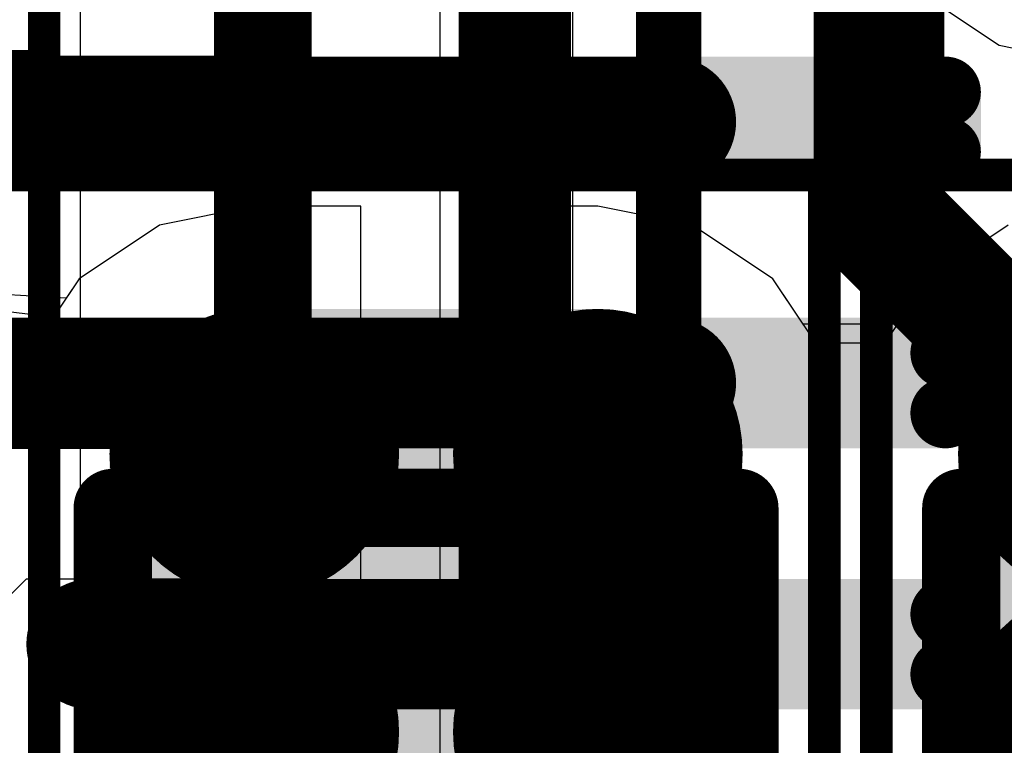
# Model space of a CAD drawing. Header units: millimetres. Extents: x -2 to 68, y -2 to 27.4.
# Tile 23 of 256: x 8.4 to 9.9, y 5.1 to 6.3. Entities that reach past the tile are written whole.
import ezdxf

# ---------------------------------------------------------------- set-up
doc = ezdxf.new("R2010")
doc.units = ezdxf.units.MM
for name, color, linetype in [('BottomLayer', 5, 'Continuous'), ('BottomPaste', 16, 'Continuous'), ('BottomSolder', 6, 'Continuous'), ('Mechanical10', 56, 'Continuous'), ('Mechanical13', 56, 'Continuous'), ('Mechanical15', 56, 'Continuous'), ('Mechanical6', 56, 'Continuous'), ('MidLayer1', 16, 'Continuous'), ('MidLayer3', 90, 'Continuous'), ('MidLayer5', 130, 'Continuous'), ('TopLayer', 1, 'Continuous'), ('TopPaste', 8, 'Continuous'), ('TopSolder', 216, 'Continuous')]:
    doc.layers.add(name, color=color, linetype=linetype)

# ---------------------------------------------------------------- blocks, each defined once
blk = doc.blocks.new('QFN40P700X700X100_HS_57L_226')
at = {"layer": 'Mechanical13', "const_width": 0.0999998}
blk.add_lwpolyline([(3.55000052, 3.55000052), (3.55000052, -3.55000052)], dxfattribs=at)
at = {"layer": 'Mechanical15', "const_width": 0.0499999}
blk.add_lwpolyline([(3.84999992, 3.84999992), (3.84999992, -3.84999992)], dxfattribs=at)
at = {"layer": 'TopLayer', "const_width": 0.05400039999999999}
for points in [[(2.82699968, -0.1540002, 1), (2.88100008, -0.1540002, 1)], [(3.668999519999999, -0.1540002, 1), (3.72299992, -0.1540002, 1)], [(2.82699968, -0.245999, 1), (2.88100008, -0.245999, 1)], [(3.668999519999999, -0.245999, 1), (3.72299992, -0.245999, 1)], [(2.82699968, -0.5539994, 1), (2.88100008, -0.5539994, 1)], [(3.668999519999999, -0.5539994, 1), (3.72299992, -0.5539994, 1)], [(2.82699968, -0.6459982, 1), (2.88100008, -0.6459982, 1)], [(3.668999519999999, -0.6459982, 1), (3.72299992, -0.6459982, 1)], [(2.82699968, -0.9540011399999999, 1), (2.88100008, -0.9540011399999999, 1)], [(3.668999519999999, -0.9540011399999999, 1), (3.72299992, -0.9540011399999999, 1)], [(2.82699968, -1.04599994, 1), (2.88100008, -1.04599994, 1)], [(3.668999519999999, -1.04599994, 1), (3.72299992, -1.04599994, 1)]]:
    blk.add_lwpolyline(points, format="xyb", close=True, dxfattribs=at)
at = {"layer": 'TopLayer'}
for points in [[(3.69599972, -0.2999994), (3.69599972, -0.0999998), (2.85399988, -0.2999994), (2.85399988, -0.0999998)], [(3.75000012, -0.245999), (3.75000012, -0.1540002), (2.79999948, -0.245999), (2.79999948, -0.1540002)], [(3.69599972, -0.6999985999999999), (3.69599972, -0.499999), (2.85399988, -0.6999985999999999), (2.85399988, -0.499999)], [(3.75000012, -0.6459982), (3.75000012, -0.5539994), (2.79999948, -0.6459982), (2.79999948, -0.5539994)], [(3.69599972, -1.10000034), (3.69599972, -0.90000074), (2.85399988, -1.10000034), (2.85399988, -0.90000074)], [(3.75000012, -1.04599994), (3.75000012, -0.9540011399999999), (2.79999948, -1.04599994), (2.79999948, -0.9540011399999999)]]:
    blk.add_solid(points, dxfattribs=at)
at = {"layer": 'TopPaste', "const_width": 0.05400039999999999}
for points in [[(2.82699968, -0.1540002, 1), (2.88100008, -0.1540002, 1)], [(3.668999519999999, -0.1540002, 1), (3.72299992, -0.1540002, 1)], [(2.82699968, -0.245999, 1), (2.88100008, -0.245999, 1)], [(3.668999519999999, -0.245999, 1), (3.72299992, -0.245999, 1)], [(2.82699968, -0.5539994, 1), (2.88100008, -0.5539994, 1)], [(3.668999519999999, -0.5539994, 1), (3.72299992, -0.5539994, 1)], [(2.82699968, -0.6459982, 1), (2.88100008, -0.6459982, 1)], [(3.668999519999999, -0.6459982, 1), (3.72299992, -0.6459982, 1)], [(2.82699968, -0.9540011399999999, 1), (2.88100008, -0.9540011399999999, 1)], [(3.668999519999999, -0.9540011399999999, 1), (3.72299992, -0.9540011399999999, 1)], [(2.82699968, -1.04599994, 1), (2.88100008, -1.04599994, 1)], [(3.668999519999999, -1.04599994, 1), (3.72299992, -1.04599994, 1)]]:
    blk.add_lwpolyline(points, format="xyb", close=True, dxfattribs=at)
at = {"layer": 'TopPaste'}
for points in [[(3.69599972, -0.2999994), (3.69599972, -0.0999998), (2.85399988, -0.2999994), (2.85399988, -0.0999998)], [(3.75000012, -0.245999), (3.75000012, -0.1540002), (2.79999948, -0.245999), (2.79999948, -0.1540002)], [(3.69599972, -0.6999985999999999), (3.69599972, -0.499999), (2.85399988, -0.6999985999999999), (2.85399988, -0.499999)], [(3.75000012, -0.6459982), (3.75000012, -0.5539994), (2.79999948, -0.6459982), (2.79999948, -0.5539994)], [(3.69599972, -1.10000034), (3.69599972, -0.90000074), (2.85399988, -1.10000034), (2.85399988, -0.90000074)], [(3.75000012, -1.04599994), (3.75000012, -0.9540011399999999), (2.79999948, -1.04599994), (2.79999948, -0.9540011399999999)]]:
    blk.add_solid(points, dxfattribs=at)
at = {"layer": 'TopSolder', "const_width": 0.05400039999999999}
for points in [[(2.82699968, -0.1540002, 1), (2.88100008, -0.1540002, 1)], [(3.668999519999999, -0.1540002, 1), (3.72299992, -0.1540002, 1)], [(2.82699968, -0.245999, 1), (2.88100008, -0.245999, 1)], [(3.668999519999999, -0.245999, 1), (3.72299992, -0.245999, 1)], [(2.82699968, -0.5539994, 1), (2.88100008, -0.5539994, 1)], [(3.668999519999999, -0.5539994, 1), (3.72299992, -0.5539994, 1)], [(2.82699968, -0.6459982, 1), (2.88100008, -0.6459982, 1)], [(3.668999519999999, -0.6459982, 1), (3.72299992, -0.6459982, 1)], [(2.82699968, -0.9540011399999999, 1), (2.88100008, -0.9540011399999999, 1)], [(3.668999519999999, -0.9540011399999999, 1), (3.72299992, -0.9540011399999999, 1)], [(2.82699968, -1.04599994, 1), (2.88100008, -1.04599994, 1)], [(3.668999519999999, -1.04599994, 1), (3.72299992, -1.04599994, 1)]]:
    blk.add_lwpolyline(points, format="xyb", close=True, dxfattribs=at)
at = {"layer": 'TopSolder'}
for points in [[(3.69599972, -0.2999994), (3.69599972, -0.0999998), (2.85399988, -0.2999994), (2.85399988, -0.0999998)], [(3.75000012, -0.245999), (3.75000012, -0.1540002), (2.79999948, -0.245999), (2.79999948, -0.1540002)], [(3.69599972, -0.6999985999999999), (3.69599972, -0.499999), (2.85399988, -0.6999985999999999), (2.85399988, -0.499999)], [(3.75000012, -0.6459982), (3.75000012, -0.5539994), (2.79999948, -0.6459982), (2.79999948, -0.5539994)], [(3.69599972, -1.10000034), (3.69599972, -0.90000074), (2.85399988, -1.10000034), (2.85399988, -0.90000074)], [(3.75000012, -1.04599994), (3.75000012, -0.9540011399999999), (2.79999948, -1.04599994), (2.79999948, -0.9540011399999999)]]:
    blk.add_solid(points, dxfattribs=at)
blk = doc.blocks.new('CAP_0603_B_417')
at = {"layer": 'BottomLayer', "const_width": 0.22185122}
for points in [[(-1.07407456, -0.26314908, 1), (-0.8522258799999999, -0.26314908, 1)], [(-0.6477762, -0.26314908, 1), (-0.42592752, -0.26314908, 1)]]:
    blk.add_lwpolyline(points, format="xyb", close=True, dxfattribs=at)
at = {"layer": 'BottomLayer'}
blk.add_solid([(-0.53685186, 0.4850003), (-0.9631502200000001, 0.4850003), (-0.53685186, -0.4850003), (-0.9631502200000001, -0.4850003)], dxfattribs=at)
at = {"layer": 'BottomPaste', "const_width": 0.22185122}
for points in [[(-1.07407456, -0.26314908, 1), (-0.8522258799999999, -0.26314908, 1)], [(-0.6477762, -0.26314908, 1), (-0.42592752, -0.26314908, 1)]]:
    blk.add_lwpolyline(points, format="xyb", close=True, dxfattribs=at)
at = {"layer": 'BottomPaste'}
blk.add_solid([(-0.53685186, 0.4850003), (-0.9631502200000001, 0.4850003), (-0.53685186, -0.4850003), (-0.9631502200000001, -0.4850003)], dxfattribs=at)
at = {"layer": 'BottomSolder', "const_width": 0.22185122}
for points in [[(-1.07407456, -0.26314908, 1), (-0.8522258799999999, -0.26314908, 1)], [(-0.6477762, -0.26314908, 1), (-0.42592752, -0.26314908, 1)]]:
    blk.add_lwpolyline(points, format="xyb", close=True, dxfattribs=at)
at = {"layer": 'BottomSolder'}
blk.add_solid([(-0.53685186, 0.4850003), (-0.9631502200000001, 0.4850003), (-0.53685186, -0.4850003), (-0.9631502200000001, -0.4850003)], dxfattribs=at)
at = {"layer": 'Mechanical10', "const_width": 0.11999976}
for points in [[(-0.8800033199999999, -0.47999904), (-0.88000078, 0.47999904)], [(0.88000078, -0.47999904), (-0.8800033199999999, -0.47999904)]]:
    blk.add_lwpolyline(points, dxfattribs=at)
at = {"layer": 'Mechanical10', "const_width": 0.05999988}
blk.add_lwpolyline([(-0.91000326, -0.47999904, 1), (-0.85000338, -0.47999904, 1)], format="xyb", close=True, dxfattribs=at)
blk.add_lwpolyline([(-0.91000326, -0.47999904, 1), (-0.85000338, -0.47999904, 1)], format="xyb", close=True, dxfattribs=at)
at = {"layer": 'Mechanical6', "const_width": 0.0499999}
for points in [[(-1.3900023, -0.6900011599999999), (-1.38999976, 0.6900011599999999)], [(1.38999976, -0.6900011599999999), (-1.3900023, -0.6900011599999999)]]:
    blk.add_lwpolyline(points, dxfattribs=at)
at = {"layer": 'Mechanical6', "const_width": 0.02499868}
blk.add_lwpolyline([(-1.40250164, -0.6900011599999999, 1), (-1.37750296, -0.6900011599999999, 1)], format="xyb", close=True, dxfattribs=at)
blk.add_lwpolyline([(-1.40250164, -0.6900011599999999, 1), (-1.37750296, -0.6900011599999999, 1)], format="xyb", close=True, dxfattribs=at)
blk = doc.blocks.new('CAP_0603_B_418')
at = {"layer": 'BottomLayer', "const_width": 0.22185122}
for points in [[(-1.07407456, 0.26314908, 1), (-0.8522258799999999, 0.26314908, 1)], [(-0.6477762, 0.26314908, 1), (-0.42592752, 0.26314908, 1)], [(-1.07407456, -0.26314908, 1), (-0.8522258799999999, -0.26314908, 1)], [(-0.6477762, -0.26314908, 1), (-0.42592752, -0.26314908, 1)]]:
    blk.add_lwpolyline(points, format="xyb", close=True, dxfattribs=at)
at = {"layer": 'BottomLayer'}
for points in [[(-0.53685186, 0.4850003), (-0.9631502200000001, 0.4850003), (-0.53685186, -0.4850003), (-0.9631502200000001, -0.4850003)], [(-0.31500064, 0.26314908), (-1.18500144, 0.26314908), (-0.31500064, -0.26314908), (-1.18500144, -0.26314908)]]:
    blk.add_solid(points, dxfattribs=at)
at = {"layer": 'BottomPaste', "const_width": 0.22185122}
for points in [[(-1.07407456, 0.26314908, 1), (-0.8522258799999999, 0.26314908, 1)], [(-0.6477762, 0.26314908, 1), (-0.42592752, 0.26314908, 1)], [(-1.07407456, -0.26314908, 1), (-0.8522258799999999, -0.26314908, 1)], [(-0.6477762, -0.26314908, 1), (-0.42592752, -0.26314908, 1)]]:
    blk.add_lwpolyline(points, format="xyb", close=True, dxfattribs=at)
at = {"layer": 'BottomPaste'}
for points in [[(-0.53685186, 0.4850003), (-0.9631502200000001, 0.4850003), (-0.53685186, -0.4850003), (-0.9631502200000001, -0.4850003)], [(-0.31500064, 0.26314908), (-1.18500144, 0.26314908), (-0.31500064, -0.26314908), (-1.18500144, -0.26314908)]]:
    blk.add_solid(points, dxfattribs=at)
at = {"layer": 'BottomSolder', "const_width": 0.22185122}
for points in [[(-1.07407456, 0.26314908, 1), (-0.8522258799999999, 0.26314908, 1)], [(-0.6477762, 0.26314908, 1), (-0.42592752, 0.26314908, 1)], [(-1.07407456, -0.26314908, 1), (-0.8522258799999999, -0.26314908, 1)], [(-0.6477762, -0.26314908, 1), (-0.42592752, -0.26314908, 1)]]:
    blk.add_lwpolyline(points, format="xyb", close=True, dxfattribs=at)
at = {"layer": 'BottomSolder'}
for points in [[(-0.53685186, 0.4850003), (-0.9631502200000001, 0.4850003), (-0.53685186, -0.4850003), (-0.9631502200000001, -0.4850003)], [(-0.31500064, 0.26314908), (-1.18500144, 0.26314908), (-0.31500064, -0.26314908), (-1.18500144, -0.26314908)]]:
    blk.add_solid(points, dxfattribs=at)
at = {"layer": 'Mechanical10', "const_width": 0.11999976}
for points in [[(-0.8800033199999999, 0.4799965), (0.8799982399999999, 0.47999904)], [(-0.88000078, -0.47999904), (-0.8800033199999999, 0.4799965)], [(0.88000078, -0.47999904), (-0.88000078, -0.47999904)]]:
    blk.add_lwpolyline(points, dxfattribs=at)
at = {"layer": 'Mechanical10', "const_width": 0.05999988}
for points in [[(-0.91000326, 0.4799965, 1), (-0.85000338, 0.4799965, 1)], [(-0.91000326, 0.4799965, 1), (-0.85000338, 0.4799965, 1)], [(-0.9100007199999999, -0.47999904, 1), (-0.8500008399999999, -0.47999904, 1)], [(-0.9100007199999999, -0.47999904, 1), (-0.8500008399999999, -0.47999904, 1)]]:
    blk.add_lwpolyline(points, format="xyb", close=True, dxfattribs=at)
at = {"layer": 'Mechanical6', "const_width": 0.0499999}
for points in [[(-1.38999976, -0.6900011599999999), (-1.38999976, 0.6900011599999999)], [(1.38999976, 0.6900011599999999), (-1.38999976, 0.6900011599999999)]]:
    blk.add_lwpolyline(points, dxfattribs=at)
at = {"layer": 'Mechanical6', "const_width": 0.02499868}
blk.add_lwpolyline([(-1.4024991, 0.6900011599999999, 1), (-1.37750042, 0.6900011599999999, 1)], format="xyb", close=True, dxfattribs=at)
blk.add_lwpolyline([(-1.4024991, 0.6900011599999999, 1), (-1.37750042, 0.6900011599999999, 1)], format="xyb", close=True, dxfattribs=at)
blk = doc.blocks.new('CAP_0603_B_425')
at = {"layer": 'Mechanical6', "const_width": 0.0499999}
for points in [[(-1.38999976, 0.6900011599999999), (-1.38999976, -0.6900011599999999)], [(1.38999976, 0.6900011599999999), (-1.38999976, 0.6900011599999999)]]:
    blk.add_lwpolyline(points, dxfattribs=at)
at = {"layer": 'Mechanical6', "const_width": 0.02499868}
blk.add_lwpolyline([(-1.4024991, 0.6900011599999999, 1), (-1.37750042, 0.6900011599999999, 1)], format="xyb", close=True, dxfattribs=at)
blk.add_lwpolyline([(-1.4024991, 0.6900011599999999, 1), (-1.37750042, 0.6900011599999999, 1)], format="xyb", close=True, dxfattribs=at)
blk = doc.blocks.new('CAP_0603_B_426')
at = {"layer": 'Mechanical6', "const_width": 0.0499999}
for points in [[(-1.38999976, 0.6900011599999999), (-1.38999976, -0.6900011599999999)], [(1.38999976, -0.6900011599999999), (-1.38999976, -0.6900011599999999)]]:
    blk.add_lwpolyline(points, dxfattribs=at)
at = {"layer": 'Mechanical6', "const_width": 0.02499868}
blk.add_lwpolyline([(-1.4024991, -0.6900011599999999, 1), (-1.37750042, -0.6900011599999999, 1)], format="xyb", close=True, dxfattribs=at)
blk.add_lwpolyline([(-1.4024991, -0.6900011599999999, 1), (-1.37750042, -0.6900011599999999, 1)], format="xyb", close=True, dxfattribs=at)

msp = doc.modelspace()

# ---------------------------------------------------------------- linework, layer by layer
at = {"layer": 'BottomLayer'}
for p, q in [((8.711859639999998, 5.970864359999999), (8.56676976, 5.94200488)), ((8.711859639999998, 5.970864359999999), (8.56676976, 5.94200488)), ((8.875008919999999, 5.970864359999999), (8.711859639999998, 5.970864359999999)), ((8.875008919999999, 5.970864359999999), (8.711859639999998, 5.970864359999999)), ((8.875008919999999, 5.37857954), (8.875008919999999, 5.970864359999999)), ((8.875008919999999, 5.37857954), (8.875008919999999, 5.970864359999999)), ((9.2381578, 5.970864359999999), (9.075008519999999, 5.970864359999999)), ((9.075008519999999, 5.970864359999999), (9.075008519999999, 5.37857954)), ((9.2381578, 5.970864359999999), (9.075008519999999, 5.970864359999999)), ((9.075008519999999, 5.970864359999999), (9.075008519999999, 5.37857954)), ((9.38324768, 5.94200488), (9.2381578, 5.970864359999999)), ((9.38324768, 5.94200488), (9.2381578, 5.970864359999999)), ((8.56676976, 5.94200488), (8.443770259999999, 5.8598181)), ((8.56676976, 5.94200488), (8.443770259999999, 5.8598181)), ((9.506247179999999, 5.8598181), (9.38324768, 5.94200488)), ((9.506247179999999, 5.8598181), (9.38324768, 5.94200488)), ((9.86677224, 5.94200488), (9.743772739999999, 5.8598181)), ((9.86677224, 5.94200488), (9.743772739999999, 5.8598181)), ((8.443770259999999, 5.8598181), (8.40857348, 5.807141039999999)), ((8.443770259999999, 5.8598181), (8.42377792, 5.829899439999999)), ((9.552617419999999, 5.790422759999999), (9.506247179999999, 5.8598181)), ((9.569452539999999, 5.76522596), (9.506247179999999, 5.8598181)), ((9.743772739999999, 5.8598181), (9.68056738, 5.76522596)), ((9.743772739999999, 5.8598181), (9.697402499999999, 5.790422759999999)), ((8.42377792, 5.829899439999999), (8.27664334, 5.8382916)), ((8.3894676, 5.80234298), (8.292879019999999, 5.81399142)), ((8.40857348, 5.807141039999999), (8.3894676, 5.80234298)), ((9.697402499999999, 5.790422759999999), (9.552617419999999, 5.790422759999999)), ((9.582863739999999, 5.76109084), (9.569452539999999, 5.76522596)), ((9.68056738, 5.76522596), (9.66715618, 5.76109084)), ((9.66715618, 5.76109084), (9.582863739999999, 5.76109084)), ((8.875008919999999, 4.786294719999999), (8.875008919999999, 5.37857954)), ((8.875008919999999, 4.786294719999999), (8.875008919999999, 5.37857954)), ((9.075008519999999, 5.37857954), (9.075008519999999, 4.786294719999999)), ((9.075008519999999, 5.37857954), (9.075008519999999, 4.786294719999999))]:
    msp.add_line(p, q, dxfattribs=at)
at = {"layer": 'MidLayer1'}
for p, q in [((9.75370668, 6.28371108), (9.85294194, 6.217406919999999)), ((9.85294194, 6.217406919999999), (9.9699953, 6.19412274))]:
    msp.add_line(p, q, dxfattribs=at)
at = {"layer": 'MidLayer3'}
for p, q in [((9.199994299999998, 4.04999952), (9.20000192, 7.87500076)), ((8.99608056, 7.0393814), (8.99607548, 4.05000206))]:
    msp.add_line(p, q, dxfattribs=at)
at = {"layer": 'MidLayer5'}
msp.add_line((8.44510376, 7.1246492), (8.44510376, 3.3055814), dxfattribs=at)
for points, const_width in [([(9.14689306, 3.903111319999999), (9.14689306, 12.16007982)], 0.0999998), ([(9.346892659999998, 4.14779206), (9.346892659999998, 12.06840614)], 0.0999998), ([(9.6690815, 5.952822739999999), (9.6690815, 9.62203562)], 0.1999996), ([(8.700000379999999, 3.19999868), (8.700000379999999, 7.2967088)], 0.0999998), ([(9.6690815, 5.952822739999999), (10.81860422, 4.80330002)], 0.1999996)]:
    msp.add_lwpolyline(points, dxfattribs=dict(at, const_width=const_width))
at = {"layer": 'MidLayer5', "const_width": 0.0999998}
msp.add_lwpolyline([(9.6190816, 5.952822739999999, 1), (9.7190814, 5.952822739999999, 1)], format="xyb", close=True, dxfattribs=at)
msp.add_lwpolyline([(9.6190816, 5.952822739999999, 1), (9.7190814, 5.952822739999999, 1)], format="xyb", close=True, dxfattribs=at)
at = {"layer": 'TopLayer'}
for p, q in [((9.600001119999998, 7.999999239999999), (9.600001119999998, 2.10000088)), ((8.65692452, 6.200000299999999), (7.16268824, 6.200000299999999)), ((8.65692452, 5.59999896), (8.65692452, 6.200000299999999)), ((7.526827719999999, 5.59999896), (8.65692452, 5.59999896)), ((8.2120486, 5.24936212), (8.36268584, 5.39999936)), ((8.36268584, 5.39999936), (8.658227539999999, 5.39999936)), ((8.658227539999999, 5.39999936), (8.658217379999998, 4.38394094))]:
    msp.add_line(p, q, dxfattribs=at)
at = {"layer": 'TopLayer', "const_width": 0.1999996}
for points in [[(8.150001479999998, 6.100000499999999), (9.350001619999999, 6.100000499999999)], [(8.000004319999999, 5.69999876), (9.350001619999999, 5.69999876)], [(8.46268564, 5.29999956), (9.350001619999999, 5.29999956)]]:
    msp.add_lwpolyline(points, dxfattribs=at)
at = {"layer": 'TopLayer', "const_width": 0.0999998}
for points in [[(9.30000172, 6.100000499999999, 1), (9.400001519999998, 6.100000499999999, 1)], [(9.30000172, 5.69999876, 1), (9.400001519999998, 5.69999876, 1)], [(8.412685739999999, 5.29999956, 1), (8.51268554, 5.29999956, 1)], [(9.30000172, 5.29999956, 1), (9.400001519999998, 5.29999956, 1)]]:
    msp.add_lwpolyline(points, format="xyb", close=True, dxfattribs=at)

# ---------------------------------------------------------------- block references
for name, p, rotation in [('QFN40P700X700X100_HS_57L_226', (12.62500142, 5.09999996), 180), ('CAP_0603_B_425', (7.00000124, 6.87500022), 180), ('CAP_0603_B_426', (7.00000124, 5.375000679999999), 180), ('CAP_0603_B_418', (8.97500872, 4.6285785), 270), ('CAP_0603_B_417', (10.2750112, 4.6285785), 270)]:
    msp.add_blockref(name, p, dxfattribs=dict(rotation=rotation))

doc.saveas('drawing.dxf')
